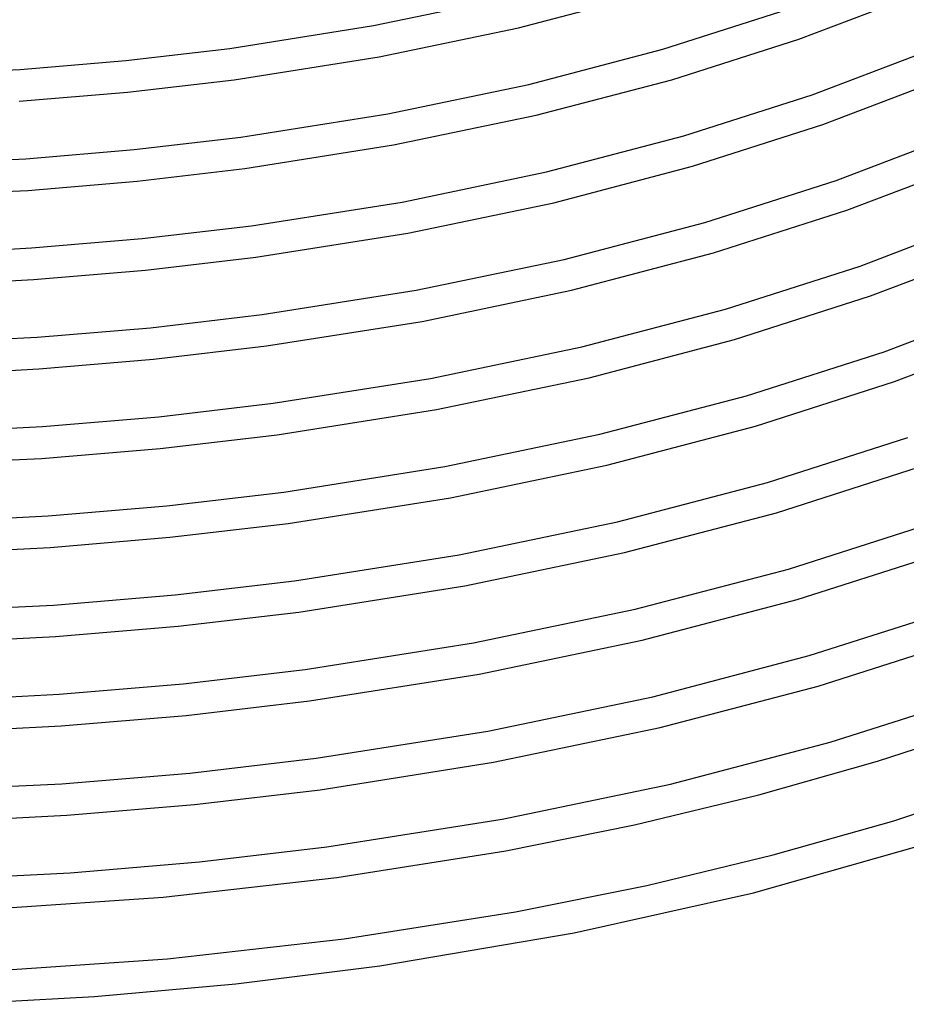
# Model space of a CAD drawing. Header units: millimetres. Extents: x -273 to 273, y -156 to 255.
# Tile 39 of 98: x 29 to 141, y -134 to -10. Entities that reach past the tile are written whole.
import ezdxf

# ---------------------------------------------------------------- set-up
doc = ezdxf.new("R2010")
doc.units = ezdxf.units.MM
doc.layers.add('THICK', color=7, linetype='Continuous')

msp = doc.modelspace()

# ---------------------------------------------------------------- linework, layer by layer
at = {"layer": 'THICK'}
for p, q in [((73.36, -10.41), (90.75, -6.79)), ((91.67, -10.68), (108.37, -6.3)), ((127.05, -12.1), (140.41, -7.01)), ((109.9, -13.39), (125.72, -8.32)), ((55.25, -13.28), (73.36, -10.41)), ((74.08, -14.35), (91.67, -10.68)), ((111.01, -17.23), (127.05, -12.1)), ((42.12, -14.82), (55.25, -13.28)), ((92.99, -17.83), (109.9, -13.39)), ((28.79, -15.94), (42.12, -14.82)), ((55.78, -17.24), (74.08, -14.35)), ((128.74, -19.13), (142.22, -14)), ((15.31, -16.64), (28.79, -15.94)), ((42.31, -18.82), (55.78, -17.24)), ((93.9, -21.72), (111.01, -17.23)), ((75.17, -21.54), (92.99, -17.83)), ((130.07, -22.9), (143.74, -17.7)), ((28.64, -19.96), (42.31, -18.82)), ((112.53, -24.32), (128.74, -19.13)), ((56.61, -24.47), (75.17, -21.54)), ((75.89, -25.47), (93.9, -21.72)), ((113.65, -28.16), (130.07, -22.9)), ((43.16, -26.05), (56.61, -24.47)), ((95.22, -28.86), (112.53, -24.32)), ((131.76, -29.94), (145.56, -24.69)), ((29.5, -27.2), (43.16, -26.05)), ((57.14, -28.44), (75.89, -25.47)), ((15.69, -27.92), (29.5, -27.2)), ((43.54, -30.03), (57.14, -28.44)), ((96.13, -32.76), (113.65, -28.16)), ((133.09, -33.71), (147.08, -28.39)), ((76.97, -32.67), (95.22, -28.86)), ((29.73, -31.2), (43.54, -30.03)), ((115.17, -35.25), (131.76, -29.94)), ((15.78, -31.92), (29.73, -31.2)), ((57.97, -35.67), (76.97, -32.67)), ((77.69, -36.6), (96.13, -32.76)), ((116.29, -39.09), (133.09, -33.71)), ((44.19, -37.28), (57.97, -35.67)), ((97.45, -39.9), (115.17, -35.25)), ((134.78, -40.75), (148.89, -35.37)), ((58.5, -39.63), (77.69, -36.6)), ((16.07, -39.2), (30.2, -38.46)), ((30.2, -38.46), (44.19, -37.28)), ((44.58, -41.27), (58.5, -39.63)), ((98.37, -43.79), (116.29, -39.09)), ((136.11, -44.52), (150.42, -39.07)), ((78.77, -43.79), (97.45, -39.9)), ((117.81, -46.18), (134.78, -40.75)), ((30.44, -42.46), (44.58, -41.27)), ((16.16, -43.2), (30.44, -42.46)), ((59.33, -46.87), (78.77, -43.79)), ((79.49, -47.73), (98.37, -43.79)), ((118.93, -50.02), (136.11, -44.52)), ((45.23, -48.52), (59.33, -46.87)), ((99.68, -50.93), (117.81, -46.18)), ((137.8, -51.55), (152.23, -46.06)), ((59.86, -50.83), (79.49, -47.73)), ((30.91, -49.72), (45.23, -48.52)), ((16.44, -50.48), (30.91, -49.72)), ((45.61, -52.5), (59.86, -50.83)), ((80.58, -54.92), (99.68, -50.93)), ((100.6, -54.83), (118.93, -50.02)), ((139.13, -55.33), (153.75, -49.76)), ((120.45, -57.11), (137.8, -51.55)), ((31.15, -53.72), (45.61, -52.5)), ((16.53, -54.48), (31.15, -53.72)), ((60.69, -58.06), (80.58, -54.92)), ((81.3, -58.85), (100.6, -54.83)), ((121.57, -60.95), (139.13, -55.33)), ((101.92, -61.97), (120.45, -57.11)), ((46.26, -59.75), (60.69, -58.06)), ((61.22, -62.03), (81.3, -58.85)), ((31.61, -60.99), (46.26, -59.75)), ((16.81, -61.75), (31.61, -60.99)), ((46.45, -63.75), (61.22, -62.03)), ((82.38, -66.04), (101.92, -61.97)), ((102.83, -65.86), (121.57, -60.95)), ((123.09, -68.04), (140.82, -62.36)), ((31.46, -65.01), (46.45, -63.75)), ((15.74, -65.79), (31.46, -65.01)), ((62.05, -69.26), (82.38, -66.04)), ((83.1, -69.98), (102.83, -65.86)), ((124.21, -71.88), (142.15, -66.13)), ((104.15, -73.01), (123.09, -68.04)), ((47.29, -70.99), (62.05, -69.26)), ((62.58, -73.22), (83.1, -69.98)), ((32.31, -72.25), (47.29, -70.99)), ((105.06, -76.9), (124.21, -71.88)), ((17.17, -73.03), (32.31, -72.25)), ((47.68, -74.97), (62.58, -73.22)), ((84.19, -77.17), (104.15, -73.01)), ((125.73, -78.97), (143.84, -73.17)), ((32.55, -76.24), (47.68, -74.97)), ((17.27, -77.03), (32.55, -76.24)), ((84.91, -81.1), (105.06, -76.9)), ((126.85, -82.81), (145.17, -76.94)), ((63.4, -80.45), (84.19, -77.17)), ((106.38, -84.04), (125.73, -78.97)), ((48.32, -82.22), (63.4, -80.45)), ((63.94, -84.42), (84.91, -81.1)), ((33, -83.51), (48.32, -82.22)), ((107.29, -87.94), (126.85, -82.81)), ((17.53, -84.31), (33, -83.51)), ((48.71, -86.2), (63.94, -84.42)), ((85.99, -88.29), (106.38, -84.04)), ((128.37, -89.9), (146.86, -83.98)), ((33.25, -87.5), (48.71, -86.2)), ((17.64, -88.31), (33.25, -87.5)), ((86.71, -92.23), (107.29, -87.94)), ((129.48, -93.74), (148.19, -87.75)), ((64.76, -91.65), (85.99, -88.29)), ((108.61, -95.08), (128.37, -89.9)), ((49.35, -93.45), (64.76, -91.65)), ((65.29, -95.61), (86.71, -92.23)), ((33.7, -94.77), (49.35, -93.45)), ((109.53, -98.97), (129.48, -93.74)), ((17.88, -95.59), (33.7, -94.77)), ((49.74, -97.44), (65.29, -95.61)), ((87.8, -99.42), (108.61, -95.08)), ((131.01, -100.83), (149.88, -94.78)), ((33.95, -98.76), (49.74, -97.44)), ((18, -99.59), (33.95, -98.76)), ((88.52, -103.35), (109.53, -98.97)), ((136.99, -103.22), (151.24, -98.54)), ((66.12, -102.85), (87.8, -99.42)), ((110.84, -106.11), (131.01, -100.83)), ((50.2, -104.71), (66.12, -102.85)), ((66.65, -106.81), (88.52, -103.35)), ((121.99, -107.47), (136.99, -103.22)), ((34.04, -106.06), (50.2, -104.71)), ((17.15, -106.91), (34.04, -106.06)), ((50.77, -108.67), (66.65, -106.81)), ((89.6, -110.54), (110.84, -106.11)), ((139.04, -110.73), (153.51, -105.99)), ((106.31, -111.25), (121.99, -107.47)), ((34.65, -110.03), (50.77, -108.67)), ((18.36, -110.87), (34.65, -110.03)), ((67.48, -114.04), (89.6, -110.54)), ((90.06, -114.53), (106.31, -111.25)), ((123.79, -115.05), (139.04, -110.73)), ((51.41, -115.92), (67.48, -114.04)), ((121.32, -119.81), (142.83, -113.74)), ((68.75, -117.91), (90.06, -114.53)), ((107.85, -118.89), (123.79, -115.05)), ((35.08, -117.3), (51.41, -115.92)), ((18.58, -118.15), (35.08, -117.3)), ((46.84, -120.38), (68.75, -117.91)), ((91.31, -122.22), (107.85, -118.89)), ((24.52, -121.91), (46.84, -120.38)), ((98.7, -124.89), (121.32, -119.81)), ((69.66, -125.64), (91.31, -122.22)), ((74.15, -129.05), (98.7, -124.89)), ((47.39, -128.15), (69.66, -125.64)), ((24.7, -129.7), (47.39, -128.15)), ((55.99, -131.32), (74.15, -129.05)), ((38.17, -132.91), (55.99, -131.32)), ((20.14, -133.89), (38.17, -132.91))]:
    msp.add_line(p, q, dxfattribs=at)

doc.saveas('drawing.dxf')
